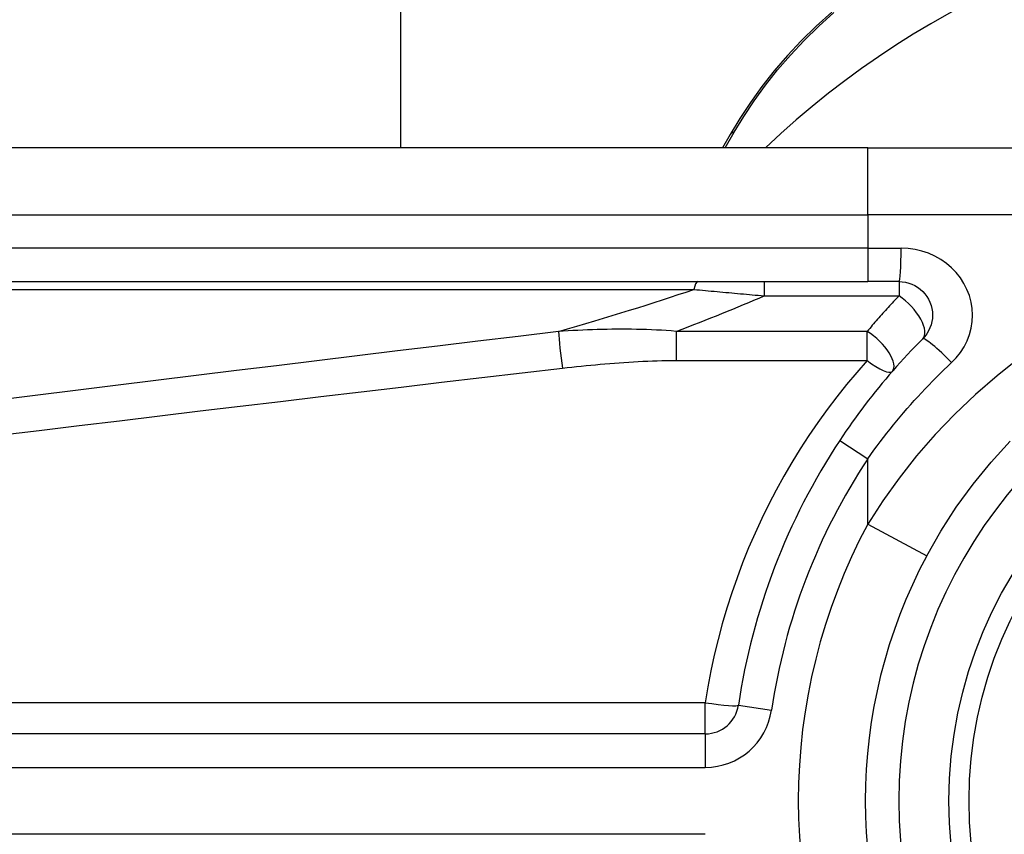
# Model space of a CAD drawing. Header units: inches. Extents: x 5 to 161, y 9 to 87.
# Tile 112 of 195: x 5.342 to 5.921, y 58.406 to 58.885. Entities that reach past the tile are written whole.
import ezdxf

# ---------------------------------------------------------------- set-up
doc = ezdxf.new("R2010")
doc.units = ezdxf.units.IN
doc.header["$MEASUREMENT"] = 0
doc.layers.add('Visible Edges(ANSI)', color=7, linetype='Continuous', lineweight=25)
doc.layers.add('Visible Tangent Edges(ANSI)', color=7, linetype='Continuous', lineweight=25)

msp = doc.modelspace()

# ---------------------------------------------------------------- linework, layer by layer
at = {"layer": 'Visible Edges(ANSI)'}
for p, q in [((5.56621, 61.85768), (5.56621, 58.80994)), ((5.75986, 58.81761), (5.75544, 58.80994)), ((5.8408, 58.80994), (5.19174, 58.80994)), ((5.8408, 58.80994), (6.07806, 58.80994)), ((5.19174, 58.7312), (5.8408, 58.7312)), ((5.85923, 58.7312), (5.8408, 58.7312)), ((5.7453, 58.46544), (5.09331, 58.46544))]:
    msp.add_line(p, q, dxfattribs=at)
at = {"layer": 'Visible Edges(ANSI)', "flags": 128}
for points in [[(5.81962, 58.88953), (5.81046, 58.88133), (5.80177, 58.87282), (5.79355, 58.86404), (5.78582, 58.85503), (5.77858, 58.84585), (5.77183, 58.83652), (5.76559, 58.82709), (5.75986, 58.81761)], [(5.85923, 58.7312), (5.86115, 58.7311), (5.86306, 58.73081), (5.86492, 58.73033), (5.86674, 58.72968), (5.86848, 58.72886), (5.87014, 58.72788), (5.87169, 58.72674), (5.87312, 58.72546), (5.87441, 58.72404), (5.87556, 58.72249), (5.87655, 58.72083), (5.87738, 58.71908), (5.87804, 58.71725), (5.87852, 58.71537), (5.87881, 58.71346), (5.87892, 58.71153), (5.87882, 58.7096), (5.87854, 58.70769), (5.87807, 58.7058), (5.87742, 58.70398), (5.87659, 58.70223), (5.87559, 58.70057), (5.87444, 58.69901), (5.87315, 58.69759)], [(5.87315, 58.69759), (5.8709, 58.69532), (5.86866, 58.69303), (5.86644, 58.69072), (5.86424, 58.68839), (5.86206, 58.68603), (5.8599, 58.68366), (5.85775, 58.68127), (5.85562, 58.67886), (5.85351, 58.67643), (5.85142, 58.67398), (5.84935, 58.67151), (5.84731, 58.66903), (5.84528, 58.66652), (5.84327, 58.664), (5.84128, 58.66147), (5.83932, 58.65891), (5.83737, 58.65634), (5.83545, 58.65375), (5.83355, 58.65115), (5.83167, 58.64854), (5.82982, 58.6459), (5.82798, 58.64326), (5.82617, 58.6406), (5.82439, 58.63792)], [(5.87551, 58.57011), (5.88381, 58.58462), (5.8929, 58.59869), (5.90274, 58.61223), (5.91329, 58.62517), (5.92448, 58.63746)]]:
    msp.add_lwpolyline(points, dxfattribs=at)
at = {"layer": 'Visible Edges(ANSI)'}
msp.add_circle((6.1445, 58.42608), 0.25591, dxfattribs=at)
for centre, radius, start, end in [((6.1445, 58.42522), 0.52953, 91.33308, 133.40464), ((6.1445, 58.42608), 0.38386, 146.50369, 171.58673), ((6.1445, 58.42608), 0.30512, 151.83282, 208.16718), ((5.7453, 58.48512), 0.01969, 270, 351.58673)]:
    msp.add_arc(centre, radius, start, end, dxfattribs=at)
at = {"layer": 'Visible Tangent Edges(ANSI)'}
for p, q in [((5.75694, 58.80994), (5.76225, 58.81907)), ((5.8408, 58.77057), (5.8408, 58.80994)), ((5.19174, 58.77057), (5.8408, 58.77057)), ((6.11196, 58.77057), (5.8408, 58.77057)), ((5.8408, 58.77057), (5.8408, 58.75088)), ((5.8408, 58.75088), (5.19174, 58.75088)), ((5.8408, 58.75088), (5.8408, 58.7312)), ((5.8408, 58.75088), (5.86046, 58.75088)), ((5.77988, 58.7312), (5.77988, 58.72285)), ((5.85923, 58.7312), (5.85923, 58.72285)), ((5.18942, 58.7266), (5.73855, 58.7266)), ((5.77988, 58.72285), (5.85923, 58.72285)), ((5.72826, 58.70197), (5.72826, 58.68487)), ((5.84046, 58.70197), (5.72826, 58.70197)), ((5.84046, 58.68487), (5.84046, 58.70197)), ((5.72826, 58.68487), (5.84046, 58.68487)), ((5.82439, 58.63792), (5.8408, 58.62706)), ((5.8408, 58.58869), (5.8408, 58.62706)), ((5.8408, 58.58869), (5.87551, 58.57011)), ((5.7453, 58.48373), (5.09331, 58.48373)), ((5.7453, 58.46544), (5.7453, 58.48373)), ((5.76477, 58.48224), (5.78424, 58.47936)), ((5.7453, 58.46544), (5.7453, 58.44575)), ((5.09331, 58.44575), (5.7453, 58.44575)), ((5.7453, 58.4064), (5.09331, 58.4064))]:
    msp.add_line(p, q, dxfattribs=at)
at = {"layer": 'Visible Tangent Edges(ANSI)', "flags": 128}
for points in [[(5.76225, 58.81907), (5.7679, 58.82833), (5.77405, 58.83754), (5.78068, 58.84664), (5.7878, 58.85561), (5.79539, 58.86441), (5.80345, 58.87298), (5.81198, 58.8813), (5.82097, 58.88932)], [(5.89015, 58.68366), (5.8929, 58.68652), (5.89537, 58.68962), (5.89749, 58.69294), (5.89926, 58.69645), (5.90064, 58.7001), (5.90165, 58.70386), (5.90226, 58.70769), (5.90246, 58.71155), (5.90224, 58.71541), (5.9016, 58.71924), (5.90058, 58.723), (5.89917, 58.72665), (5.89741, 58.73015), (5.89529, 58.73347), (5.89285, 58.73657), (5.89009, 58.73941), (5.88703, 58.74197), (5.88372, 58.74424), (5.88019, 58.74621), (5.87647, 58.74785), (5.8726, 58.74915), (5.86862, 58.7501), (5.86456, 58.75068), (5.86046, 58.75088)], [(5.73855, 58.7266), (5.74026, 58.72645), (5.74196, 58.7263), (5.74367, 58.72615), (5.74537, 58.726), (5.74709, 58.72585), (5.7488, 58.7257), (5.75052, 58.72554), (5.75223, 58.72539), (5.75395, 58.72523), (5.75567, 58.72508), (5.7574, 58.72492), (5.75912, 58.72477), (5.76084, 58.72461), (5.76257, 58.72445), (5.7643, 58.7243), (5.76603, 58.72414), (5.76776, 58.72398), (5.76949, 58.72382), (5.77122, 58.72366), (5.77295, 58.7235), (5.77468, 58.72334), (5.77642, 58.72318), (5.77815, 58.72301), (5.77988, 58.72285)], [(5.85923, 58.72285), (5.85843, 58.72201), (5.85762, 58.72117), (5.85682, 58.72033), (5.85602, 58.71948), (5.85522, 58.71863), (5.85443, 58.71778), (5.85364, 58.71692), (5.85284, 58.71606), (5.85205, 58.7152), (5.85127, 58.71434), (5.85048, 58.71347), (5.8497, 58.7126), (5.84892, 58.71173), (5.84814, 58.71086), (5.84736, 58.70998), (5.84658, 58.7091), (5.84581, 58.70822), (5.84504, 58.70733), (5.84427, 58.70645), (5.8435, 58.70555), (5.84274, 58.70466), (5.84198, 58.70377), (5.84122, 58.70287), (5.84046, 58.70197)], [(5.65895, 58.70188), (5.63528, 58.69904), (5.61161, 58.69619), (5.58794, 58.69334), (5.56428, 58.69047), (5.54061, 58.6876), (5.51694, 58.68471), (5.49327, 58.68182), (5.46961, 58.67892), (5.44594, 58.67602), (5.42228, 58.6731), (5.39861, 58.67018), (5.37495, 58.66724), (5.35129, 58.6643), (5.32762, 58.66135)], [(5.72826, 58.70197), (5.72533, 58.70221), (5.7224, 58.70243), (5.71948, 58.70262), (5.71656, 58.70278), (5.71364, 58.70291), (5.71073, 58.70303), (5.70783, 58.70312), (5.70492, 58.70318), (5.70202, 58.70323), (5.69913, 58.70325), (5.69623, 58.70326), (5.69335, 58.70325), (5.69046, 58.70322), (5.68758, 58.70317), (5.6847, 58.70311), (5.68183, 58.70303), (5.67896, 58.70294), (5.67609, 58.70283), (5.67323, 58.7027), (5.67036, 58.70257), (5.66751, 58.70241), (5.66465, 58.70225), (5.6618, 58.70207), (5.65895, 58.70188)], [(5.66128, 58.68036), (5.66405, 58.68068), (5.66683, 58.68099), (5.66961, 58.68129), (5.6724, 58.68159), (5.67518, 58.68187), (5.67796, 58.68214), (5.68075, 58.68241), (5.68354, 58.68266), (5.68632, 58.6829), (5.68911, 58.68313), (5.6919, 58.68335), (5.69469, 58.68356), (5.69749, 58.68375), (5.70028, 58.68393), (5.70307, 58.6841), (5.70587, 58.68425), (5.70867, 58.68439), (5.71146, 58.68451), (5.71426, 58.68462), (5.71706, 58.68471), (5.71986, 58.68478), (5.72266, 58.68483), (5.72546, 58.68486), (5.72826, 58.68487)], [(5.84046, 58.68487), (5.83433, 58.67787), (5.82837, 58.67073), (5.82257, 58.66344), (5.81694, 58.65602), (5.81149, 58.64845), (5.80622, 58.64075), (5.80112, 58.63293), (5.79621, 58.62497), (5.79149, 58.61689), (5.78696, 58.60869), (5.78262, 58.60037), (5.77848, 58.59194), (5.77454, 58.5834), (5.7708, 58.57476), (5.76728, 58.56601), (5.76396, 58.55717), (5.76085, 58.54824), (5.75796, 58.53923), (5.75529, 58.53014), (5.75284, 58.52098), (5.75061, 58.51175), (5.74861, 58.50246), (5.74684, 58.49312), (5.7453, 58.48373)], [(5.92989, 58.68629), (5.91682, 58.67589), (5.90419, 58.66491), (5.89206, 58.65338), (5.8805, 58.64133), (5.86956, 58.62879), (5.85927, 58.6158), (5.84967, 58.60242), (5.8408, 58.58869)], [(5.8408, 58.62706), (5.84261, 58.6296), (5.84444, 58.63212), (5.8463, 58.63463), (5.84817, 58.63713), (5.85007, 58.63961), (5.852, 58.64208), (5.85394, 58.64453), (5.85591, 58.64697), (5.8579, 58.64939), (5.85991, 58.6518), (5.86194, 58.65419), (5.864, 58.65657), (5.86607, 58.65893), (5.86816, 58.66127), (5.87028, 58.66359), (5.87241, 58.6659), (5.87456, 58.66818), (5.87674, 58.67045), (5.87893, 58.6727), (5.88114, 58.67493), (5.88336, 58.67715), (5.88561, 58.67934), (5.88787, 58.68151), (5.89015, 58.68366)], [(5.32995, 58.64091), (5.35361, 58.64378), (5.37727, 58.64665), (5.40094, 58.6495), (5.4246, 58.65235), (5.44826, 58.65519), (5.47193, 58.65802), (5.4956, 58.66084), (5.51926, 58.66366), (5.54293, 58.66646), (5.5666, 58.66926), (5.59027, 58.67205), (5.61394, 58.67483), (5.6376, 58.6776), (5.66128, 58.68036)]]:
    msp.add_lwpolyline(points, dxfattribs=at)
at = {"layer": 'Visible Tangent Edges(ANSI)'}
msp.add_circle((6.1445, 58.42608), 0.24409, dxfattribs=at)
for centre, radius, start, end in [((6.1445, 58.42608), 0.28543, 32.8812, 327.1188), ((6.1445, 58.42608), 0.36417, 146.50369, 171.58673), ((6.1445, 58.42608), 0.34449, 151.83282, 208.16718), ((5.7453, 58.48512), 0.03937, 270, 351.58673)]:
    msp.add_arc(centre, radius, start, end, dxfattribs=at)
for centre, major_axis, ratio, start_param, end_param in [((5.76853, 58.81261), (-0.00866, 0.00499), 0.493692, 5.759679, 6.283185), ((5.85923, 58.75088), (0, -0.01969), 0.062411, 0, 1.570796), ((5.74088, 58.71151), (0, 0.01969), 0.183721, 0, 0.697296), ((2.22895, 58.48644), (3.67256, 0.33874), 0.074886, 5.910747, 5.977199), ((2.23824, 58.42608), (3.67247, 0.40075), 0.088107, 5.956893, 6.005683), ((5.85923, 58.71151), (0.01392, -0.01392), 0.446023, 0, 1.990559), ((5.66128, 58.68679), (0.00234, -0.01955), 0.041071, 3.825401, 5.042638), ((5.84046, 58.69142), (0.01483, -0.01294), 0.431187, 0, 1.930721), ((5.88706, 58.68366), (-0.01392, 0.01392), 0.111497, 4.601416, 6.283185), ((5.84046, 58.69142), (0.01483, -0.01294), 0.257129, 4.93314, 6.283185), ((5.7453, 58.48512), (0.01947, -0.00288), 0.069894, 4.722726, 6.283185)]:
    msp.add_ellipse(centre, major_axis=major_axis, ratio=ratio, start_param=start_param, end_param=end_param, dxfattribs=at)

doc.saveas('drawing.dxf')
